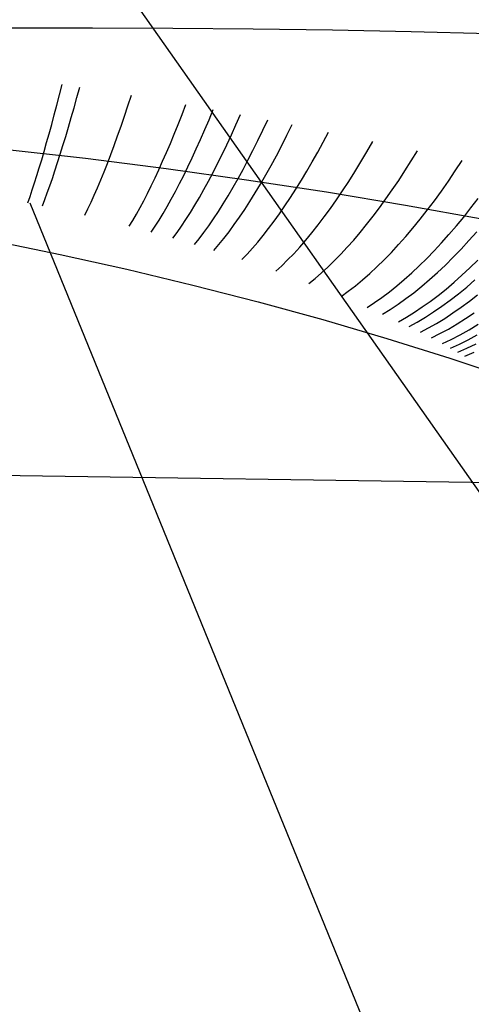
# Model space of a CAD drawing. Header units: millimetres. Extents: x 119 to 175.9, y -203.1 to -153.8.
# Tile 222 of 256: x 172.108 to 172.222, y -198.3 to -198.052. Entities that reach past the tile are written whole.
import ezdxf

# ---------------------------------------------------------------- set-up
doc = ezdxf.new("R2010")
doc.units = ezdxf.units.MM
doc.header["$MEASUREMENT"] = 0
doc.layers.add('Livello 03', color=5, linetype='Continuous', true_color=0x0000ff)

msp = doc.modelspace()

# ---------------------------------------------------------------- linework, layer by layer
at = {"layer": 'Livello 03'}
for p, q in [((172.13615, -198.04626, 50.55501), (172.22875, -198.17815, 50.81783)), ((172.1262, -198.05371, 44.97489), (172.10584, -198.05373, 44.97233)), ((172.14646, -198.05379, 44.97814), (172.1262, -198.05371, 44.97489)), ((172.16661, -198.05398, 44.98207), (172.14646, -198.05379, 44.97814)), ((172.1866, -198.05428, 44.98669), (172.16661, -198.05398, 44.98207)), ((172.20642, -198.05469, 44.99198), (172.1866, -198.05428, 44.98669)), ((172.22605, -198.0552, 44.99794), (172.20642, -198.05469, 44.99198)), ((172.11791, -198.07057, 44.94635), (172.11858, -198.06797, 44.9445)), ((172.1223, -198.07123, 44.94658), (172.12302, -198.06862, 44.94473)), ((172.11725, -198.07311, 44.94829), (172.11791, -198.07057, 44.94635)), ((172.12158, -198.07379, 44.94852), (172.1223, -198.07123, 44.94658)), ((172.13514, -198.07331, 44.94758), (172.13602, -198.07065, 44.94572)), ((172.11659, -198.07558, 44.95032), (172.11725, -198.07311, 44.94829)), ((172.12087, -198.07627, 44.95055), (172.12158, -198.07379, 44.94852)), ((172.13426, -198.07591, 44.94952), (172.13514, -198.07331, 44.94758)), ((172.14875, -198.07553, 44.94903), (172.14973, -198.07299, 44.94731)), ((172.15553, -198.0768, 44.95002), (172.15659, -198.07423, 44.94831)), ((172.11594, -198.07799, 44.95243), (172.11659, -198.07558, 44.95032)), ((172.12017, -198.07869, 44.95267), (172.12087, -198.07627, 44.95055)), ((172.13339, -198.07844, 44.95156), (172.13426, -198.07591, 44.94952)), ((172.14777, -198.07801, 44.95083), (172.14875, -198.07553, 44.94903)), ((172.15446, -198.07931, 44.95182), (172.15553, -198.0768, 44.95002)), ((172.1623, -198.07811, 44.95115), (172.16345, -198.07551, 44.94944)), ((172.16906, -198.07947, 44.95242), (172.17029, -198.07683, 44.95072)), ((172.1153, -198.08032, 44.95462), (172.11594, -198.07799, 44.95243)), ((172.11947, -198.08104, 44.95486), (172.12017, -198.07869, 44.95267)), ((172.13252, -198.08089, 44.95369), (172.13339, -198.07844, 44.95156)), ((172.14679, -198.08043, 44.95272), (172.14777, -198.07801, 44.95083)), ((172.1534, -198.08175, 44.95371), (172.15446, -198.07931, 44.95182)), ((172.16115, -198.08065, 44.95294), (172.1623, -198.07811, 44.95115)), ((172.17513, -198.08072, 44.95367), (172.17645, -198.07805, 44.95199)), ((172.11466, -198.08258, 44.95688), (172.1153, -198.08032, 44.95462)), ((172.11878, -198.08331, 44.95714), (172.11947, -198.08104, 44.95486)), ((172.13166, -198.08327, 44.9559), (172.13252, -198.08089, 44.95369)), ((172.14581, -198.08278, 44.95469), (172.14679, -198.08043, 44.95272)), ((172.15233, -198.08413, 44.95568), (172.1534, -198.08175, 44.95371)), ((172.15999, -198.08313, 44.95483), (172.16115, -198.08065, 44.95294)), ((172.16782, -198.08204, 44.9542), (172.16906, -198.07947, 44.95242)), ((172.17381, -198.08333, 44.95545), (172.17513, -198.08072, 44.95367)), ((172.18423, -198.08247, 44.95564), (172.18557, -198.07991, 44.95409)), ((172.10399, -198.0842, 44.97746), (172.12441, -198.08652, 44.97897)), ((172.11403, -198.08477, 44.95923), (172.11466, -198.08258, 44.95688)), ((172.11809, -198.0855, 44.95949), (172.11878, -198.08331, 44.95714)), ((172.1308, -198.08557, 44.9582), (172.13166, -198.08327, 44.9559)), ((172.14484, -198.08506, 44.95675), (172.14581, -198.08278, 44.95469)), ((172.15127, -198.08644, 44.95774), (172.15233, -198.08413, 44.95568)), ((172.15884, -198.08553, 44.9568), (172.15999, -198.08313, 44.95483)), ((172.16658, -198.08455, 44.95608), (172.16782, -198.08204, 44.9542)), ((172.17248, -198.08586, 44.95732), (172.17381, -198.08333, 44.95545)), ((172.18287, -198.08496, 44.95728), (172.18423, -198.08247, 44.95564)), ((172.19524, -198.08487, 44.95852), (172.19673, -198.08225, 44.95701)), ((172.11342, -198.08687, 44.96165), (172.11403, -198.08477, 44.95923)), ((172.11742, -198.08761, 44.96192), (172.11809, -198.0855, 44.95949)), ((172.12441, -198.08652, 44.97897), (172.14475, -198.0891, 44.98114)), ((172.12995, -198.0878, 44.96058), (172.1308, -198.08557, 44.9582)), ((172.14386, -198.08728, 44.95888), (172.14484, -198.08506, 44.95675)), ((172.15021, -198.08867, 44.95987), (172.15127, -198.08644, 44.95774)), ((172.15769, -198.08786, 44.95886), (172.15884, -198.08553, 44.9568)), ((172.16533, -198.08698, 44.95805), (172.16658, -198.08455, 44.95608)), ((172.17115, -198.08832, 44.95929), (172.17248, -198.08586, 44.95732)), ((172.1815, -198.08739, 44.95901), (172.18287, -198.08496, 44.95728)), ((172.19373, -198.08744, 44.96013), (172.19524, -198.08487, 44.95852)), ((172.20639, -198.0872, 44.96172), (172.20795, -198.08465, 44.96034)), ((172.11221, -198.09083, 44.96669), (172.11281, -198.08889, 44.96414)), ((172.11281, -198.08889, 44.96414), (172.11342, -198.08687, 44.96165)), ((172.11676, -198.08964, 44.96442), (172.11742, -198.08761, 44.96192)), ((172.12911, -198.08993, 44.96303), (172.12995, -198.0878, 44.96058)), ((172.1429, -198.08942, 44.96108), (172.14386, -198.08728, 44.95888)), ((172.14475, -198.0891, 44.98114), (172.16497, -198.09192, 44.98397)), ((172.14915, -198.09083, 44.96209), (172.15021, -198.08867, 44.95987)), ((172.15653, -198.09012, 44.961), (172.15769, -198.08786, 44.95886)), ((172.16408, -198.08934, 44.96011), (172.16533, -198.08698, 44.95805)), ((172.16982, -198.09071, 44.96135), (172.17115, -198.08832, 44.95929)), ((172.18013, -198.08976, 44.96082), (172.1815, -198.08739, 44.95901)), ((172.19221, -198.08993, 44.96184), (172.19373, -198.08744, 44.96013)), ((172.20482, -198.08969, 44.96319), (172.20639, -198.0872, 44.96172)), ((172.21748, -198.08971, 44.96542), (172.2192, -198.08707, 44.9641)), ((172.11163, -198.09269, 44.96932), (172.11221, -198.09083, 44.96669)), ((172.11547, -198.09344, 44.96963), (172.11611, -198.09158, 44.96699)), ((172.11611, -198.09158, 44.96699), (172.11676, -198.08964, 44.96442)), ((172.12828, -198.09198, 44.96556), (172.12911, -198.08993, 44.96303)), ((172.14098, -198.09347, 44.96571), (172.14194, -198.09148, 44.96336)), ((172.14194, -198.09148, 44.96336), (172.1429, -198.08942, 44.96108)), ((172.1481, -198.09291, 44.96438), (172.14915, -198.09083, 44.96209)), ((172.15539, -198.0923, 44.96322), (172.15653, -198.09012, 44.961)), ((172.16159, -198.09382, 44.96448), (172.16284, -198.09162, 44.96225)), ((172.16284, -198.09162, 44.96225), (172.16408, -198.08934, 44.96011)), ((172.16849, -198.09301, 44.96349), (172.16982, -198.09071, 44.96135)), ((172.17876, -198.09205, 44.96272), (172.18013, -198.08976, 44.96082)), ((172.19068, -198.09236, 44.96363), (172.19221, -198.08993, 44.96184)), ((172.20324, -198.09212, 44.96475), (172.20482, -198.08969, 44.96319)), ((172.21575, -198.09229, 44.96684), (172.21748, -198.08971, 44.96542)), ((172.11106, -198.09445, 44.972), (172.11163, -198.09269, 44.96932)), ((172.11484, -198.09521, 44.97233), (172.11547, -198.09344, 44.96963)), ((172.12665, -198.09582, 44.97084), (172.12746, -198.09394, 44.96817)), ((172.12746, -198.09394, 44.96817), (172.12828, -198.09198, 44.96556)), ((172.14003, -198.09537, 44.96813), (172.14098, -198.09347, 44.96571)), ((172.14705, -198.09491, 44.96674), (172.1481, -198.09291, 44.96438)), ((172.15424, -198.0944, 44.96552), (172.15539, -198.0923, 44.96322)), ((172.16035, -198.09594, 44.96679), (172.16159, -198.09382, 44.96448)), ((172.16497, -198.09192, 44.98397), (172.18505, -198.095, 44.98746)), ((172.16715, -198.09523, 44.96572), (172.16849, -198.09301, 44.96349)), ((172.17738, -198.09428, 44.9647), (172.17876, -198.09205, 44.96272)), ((172.18914, -198.09471, 44.96552), (172.19068, -198.09236, 44.96363)), ((172.20164, -198.09448, 44.9664), (172.20324, -198.09212, 44.96475)), ((172.21399, -198.0948, 44.96836), (172.21575, -198.09229, 44.96684)), ((172.10996, -198.09772, 44.97755), (172.1105, -198.09613, 44.97475)), ((172.1105, -198.09613, 44.97475), (172.11106, -198.09445, 44.972)), ((172.11422, -198.09689, 44.97509), (172.11484, -198.09521, 44.97233)), ((172.12586, -198.09759, 44.97358), (172.12665, -198.09582, 44.97084)), ((172.1391, -198.0972, 44.97062), (172.14003, -198.09537, 44.96813)), ((172.14602, -198.09683, 44.96917), (172.14705, -198.09491, 44.96674)), ((172.15197, -198.09834, 44.97034), (172.1531, -198.09641, 44.9679)), ((172.1531, -198.09641, 44.9679), (172.15424, -198.0944, 44.96552)), ((172.15912, -198.09797, 44.96917), (172.16035, -198.09594, 44.96679)), ((172.16582, -198.09737, 44.96804), (172.16715, -198.09523, 44.96572)), ((172.17463, -198.0985, 44.9689), (172.17601, -198.09643, 44.96676)), ((172.17601, -198.09643, 44.96676), (172.17738, -198.09428, 44.9647)), ((172.18505, -198.095, 44.98746), (172.20497, -198.09832, 44.9916)), ((172.1876, -198.09698, 44.96749), (172.18914, -198.09471, 44.96552)), ((172.20003, -198.09677, 44.96813), (172.20164, -198.09448, 44.9664)), ((172.21222, -198.09724, 44.96997), (172.21399, -198.0948, 44.96836)), ((172.22143, -198.09901, 44.97287), (172.22324, -198.09662, 44.9714)), ((172.96265, -200.18785, 48.50098), (172.1105, -198.09783, 44.9776)), ((172.11362, -198.09848, 44.9779), (172.11422, -198.09689, 44.97509)), ((172.12507, -198.09928, 44.97639), (172.12586, -198.09759, 44.97358)), ((172.13725, -198.10059, 44.97577), (172.13817, -198.09894, 44.97316)), ((172.13817, -198.09894, 44.97316), (172.1391, -198.0972, 44.97062)), ((172.14397, -198.10041, 44.97424), (172.14499, -198.09866, 44.97168)), ((172.14499, -198.09866, 44.97168), (172.14602, -198.09683, 44.96917)), ((172.15084, -198.10019, 44.97286), (172.15197, -198.09834, 44.97034)), ((172.15789, -198.09992, 44.97163), (172.15912, -198.09797, 44.96917)), ((172.1645, -198.09942, 44.97043), (172.16582, -198.09737, 44.96804)), ((172.17325, -198.10049, 44.97112), (172.17463, -198.0985, 44.9689)), ((172.18451, -198.10129, 44.97169), (172.18606, -198.09918, 44.96955)), ((172.18606, -198.09918, 44.96955), (172.1876, -198.09698, 44.96749)), ((172.1968, -198.10114, 44.97184), (172.19842, -198.09899, 44.96995)), ((172.19842, -198.09899, 44.96995), (172.20003, -198.09677, 44.96813)), ((172.20497, -198.09832, 44.9916), (172.22469, -198.10188, 44.99639)), ((172.21044, -198.0996, 44.97167), (172.21222, -198.09724, 44.96997)), ((172.2196, -198.10132, 44.97442), (172.22143, -198.09901, 44.97287)), ((172.1243, -198.10086, 44.97925), (172.12507, -198.09928, 44.97639)), ((172.13634, -198.10216, 44.97844), (172.13725, -198.10059, 44.97577)), ((172.14296, -198.10207, 44.97687), (172.14397, -198.10041, 44.97424)), ((172.14973, -198.10194, 44.97544), (172.15084, -198.10019, 44.97286)), ((172.15666, -198.10177, 44.97417), (172.15789, -198.09992, 44.97163)), ((172.16186, -198.10324, 44.97545), (172.16318, -198.10138, 44.9729)), ((172.16318, -198.10138, 44.9729), (172.1645, -198.09942, 44.97043)), ((172.17188, -198.1024, 44.9734), (172.17325, -198.10049, 44.97112)), ((172.18297, -198.10332, 44.97392), (172.18451, -198.10129, 44.97169)), ((172.19517, -198.10321, 44.97382), (172.1968, -198.10114, 44.97184)), ((172.20865, -198.10189, 44.97346), (172.21044, -198.0996, 44.97167)), ((172.21776, -198.10357, 44.97606), (172.2196, -198.10132, 44.97442)), ((172.13545, -198.10363, 44.98116), (172.13634, -198.10216, 44.97844)), ((172.14097, -198.10511, 44.9823), (172.14196, -198.10364, 44.97956)), ((172.14196, -198.10364, 44.97956), (172.14296, -198.10207, 44.97687)), ((172.14753, -198.10518, 44.9808), (172.14863, -198.10361, 44.97809)), ((172.14863, -198.10361, 44.97809), (172.14973, -198.10194, 44.97544)), ((172.15425, -198.10521, 44.97944), (172.15545, -198.10354, 44.97677)), ((172.15545, -198.10354, 44.97677), (172.15666, -198.10177, 44.97417)), ((172.16056, -198.10502, 44.97807), (172.16186, -198.10324, 44.97545)), ((172.17051, -198.10423, 44.97576), (172.17188, -198.1024, 44.9734)), ((172.18142, -198.10526, 44.97622), (172.18297, -198.10332, 44.97392)), ((172.19355, -198.10521, 44.97588), (172.19517, -198.10321, 44.97382)), ((172.20503, -198.10623, 44.97731), (172.20684, -198.1041, 44.97534)), ((172.20684, -198.1041, 44.97534), (172.20865, -198.10189, 44.97346)), ((172.2159, -198.10574, 44.97778), (172.21776, -198.10357, 44.97606)), ((172.14645, -198.10666, 44.98357), (172.14753, -198.10518, 44.9808)), ((172.15306, -198.10678, 44.98217), (172.15425, -198.10521, 44.97944)), ((172.15927, -198.10669, 44.98075), (172.16056, -198.10502, 44.97807)), ((172.1678, -198.10762, 44.98068), (172.16915, -198.10597, 44.97819)), ((172.16915, -198.10597, 44.97819), (172.17051, -198.10423, 44.97576)), ((172.17989, -198.10712, 44.97859), (172.18142, -198.10526, 44.97622)), ((172.19192, -198.10712, 44.97801), (172.19355, -198.10521, 44.97588)), ((172.20322, -198.10827, 44.97936), (172.20503, -198.10623, 44.97731)), ((172.21404, -198.10784, 44.97959), (172.2159, -198.10574, 44.97778)), ((172.22091, -198.10726, 44.97982), (172.22287, -198.10505, 44.97811)), ((172.10119, -198.1073, 44.99636), (172.11807, -198.11075, 44.99809)), ((172.15188, -198.10826, 44.98496), (172.15306, -198.10678, 44.98217)), ((172.15672, -198.10974, 44.98631), (172.15798, -198.10827, 44.9835)), ((172.15798, -198.10827, 44.9835), (172.15927, -198.10669, 44.98075)), ((172.16645, -198.10919, 44.98323), (172.1678, -198.10762, 44.98068)), ((172.17683, -198.11055, 44.98355), (172.17835, -198.10888, 44.98104)), ((172.17835, -198.10888, 44.98104), (172.17989, -198.10712, 44.97859)), ((172.18867, -198.11069, 44.98248), (172.19029, -198.10895, 44.98021)), ((172.19029, -198.10895, 44.98021), (172.19192, -198.10712, 44.97801)), ((172.2014, -198.11023, 44.98149), (172.20322, -198.10827, 44.97936)), ((172.21217, -198.10985, 44.98148), (172.21404, -198.10784, 44.97959)), ((172.21895, -198.10939, 44.98161), (172.22091, -198.10726, 44.97982)), ((172.11807, -198.11075, 44.99809), (172.13483, -198.11447, 45.00034)), ((172.1638, -198.11204, 44.98851), (172.16512, -198.11066, 44.98584)), ((172.16512, -198.11066, 44.98584), (172.16645, -198.10919, 44.98323)), ((172.17531, -198.11212, 44.98614), (172.17683, -198.11055, 44.98355)), ((172.18705, -198.11235, 44.98482), (172.18867, -198.11069, 44.98248)), ((172.19958, -198.11209, 44.9837), (172.2014, -198.11023, 44.98149)), ((172.21029, -198.11179, 44.98344), (172.21217, -198.10985, 44.98148)), ((172.21499, -198.11341, 44.98545), (172.21697, -198.11144, 44.98349)), ((172.21697, -198.11144, 44.98349), (172.21895, -198.10939, 44.98161)), ((172.17231, -198.11498, 44.99149), (172.17381, -198.1136, 44.98878)), ((172.17381, -198.1136, 44.98878), (172.17531, -198.11212, 44.98614)), ((172.18384, -198.1154, 44.98969), (172.18544, -198.11392, 44.98723)), ((172.18544, -198.11392, 44.98723), (172.18705, -198.11235, 44.98482)), ((172.19596, -198.11555, 44.98834), (172.19777, -198.11387, 44.98599)), ((172.19777, -198.11387, 44.98599), (172.19958, -198.11209, 44.9837)), ((172.20653, -198.11541, 44.9876), (172.20841, -198.11364, 44.98549)), ((172.20841, -198.11364, 44.98549), (172.21029, -198.11179, 44.98344)), ((172.21301, -198.11528, 44.98749), (172.21499, -198.11341, 44.98545)), ((172.22115, -198.11413, 44.98667), (172.22314, -198.11219, 44.98486)), ((172.13483, -198.11447, 45.00034), (172.15145, -198.11845, 45.00311)), ((172.18224, -198.11678, 44.99222), (172.18384, -198.1154, 44.98969)), ((172.19415, -198.11714, 44.99077), (172.19596, -198.11555, 44.98834)), ((172.20465, -198.11708, 44.98979), (172.20653, -198.11541, 44.9876)), ((172.21102, -198.11707, 44.9896), (172.21301, -198.11528, 44.98749)), ((172.21716, -198.11776, 44.99051), (172.21915, -198.11599, 44.98855)), ((172.21915, -198.11599, 44.98855), (172.22115, -198.11413, 44.98667)), ((172.15145, -198.11845, 45.00311), (172.16791, -198.12268, 45.0064)), ((172.18066, -198.11807, 44.9948), (172.18224, -198.11678, 44.99222)), ((172.19057, -198.12002, 44.99582), (172.19235, -198.11863, 44.99327)), ((172.19235, -198.11863, 44.99327), (172.19415, -198.11714, 44.99077)), ((172.2009, -198.12017, 44.99437), (172.20277, -198.11867, 44.99205)), ((172.20277, -198.11867, 44.99205), (172.20465, -198.11708, 44.98979)), ((172.20704, -198.12037, 44.99406), (172.20903, -198.11877, 44.99179)), ((172.20903, -198.11877, 44.99179), (172.21102, -198.11707, 44.9896)), ((172.21516, -198.11945, 44.99254), (172.21716, -198.11776, 44.99051)), ((172.21826, -198.12066, 44.99406), (172.22035, -198.11896, 44.99204)), ((172.22035, -198.11896, 44.99204), (172.22243, -198.11717, 44.99008)), ((172.18879, -198.12131, 44.99844), (172.19057, -198.12002, 44.99582)), ((172.19904, -198.12157, 44.99675), (172.2009, -198.12017, 44.99437)), ((172.20506, -198.12187, 44.99639), (172.20704, -198.12037, 44.99406)), ((172.21116, -198.12256, 44.9968), (172.21315, -198.12105, 44.99463)), ((172.21315, -198.12105, 44.99463), (172.21516, -198.11945, 44.99254)), ((172.21618, -198.12228, 44.99616), (172.21826, -198.12066, 44.99406)), ((172.22104, -198.12253, 44.99643), (172.22311, -198.12092, 44.99448)), ((172.16791, -198.12268, 45.0064), (172.18419, -198.12717, 45.0102)), ((172.19534, -198.12409, 45.00171), (172.19718, -198.12288, 44.9992)), ((172.19718, -198.12288, 44.9992), (172.19904, -198.12157, 44.99675)), ((172.20113, -198.12459, 45.00125), (172.20309, -198.12328, 44.99879)), ((172.20309, -198.12328, 44.99879), (172.20506, -198.12187, 44.99639)), ((172.20718, -198.12531, 45.00132), (172.20916, -198.12398, 44.99903)), ((172.20916, -198.12398, 44.99903), (172.21116, -198.12256, 44.9968)), ((172.21202, -198.12523, 45.00057), (172.2141, -198.1238, 44.99833)), ((172.2141, -198.1238, 44.99833), (172.21618, -198.12228, 44.99616)), ((172.21897, -198.12405, 44.99844), (172.22104, -198.12253, 44.99643)), ((172.19918, -198.1258, 45.00377), (172.20113, -198.12459, 45.00125)), ((172.2052, -198.12654, 45.00367), (172.20718, -198.12531, 45.00132)), ((172.20995, -198.12656, 45.00287), (172.21202, -198.12523, 45.00057)), ((172.21483, -198.12684, 45.00266), (172.2169, -198.12549, 45.00052)), ((172.2169, -198.12549, 45.00052), (172.21897, -198.12405, 44.99844)), ((172.22009, -198.12691, 45.00232), (172.22226, -198.12546, 45.00024)), ((172.18419, -198.12717, 45.0102), (172.20027, -198.1319, 45.01451)), ((172.20323, -198.12768, 45.00608), (172.2052, -198.12654, 45.00367)), ((172.20585, -198.12893, 45.00765), (172.20789, -198.1278, 45.00523)), ((172.20789, -198.1278, 45.00523), (172.20995, -198.12656, 45.00287)), ((172.21073, -198.12926, 45.00712), (172.21278, -198.1281, 45.00486)), ((172.21278, -198.1281, 45.00486), (172.21483, -198.12684, 45.00266)), ((172.21577, -198.12953, 45.00668), (172.21793, -198.12826, 45.00447)), ((172.21793, -198.12826, 45.00447), (172.22009, -198.12691, 45.00232)), ((172.221, -198.12971, 45.00633), (172.22327, -198.12834, 45.00418)), ((172.20869, -198.13034, 45.00944), (172.21073, -198.12926, 45.00712)), ((172.21149, -198.13177, 45.01128), (172.21363, -198.13069, 45.00895)), ((172.21363, -198.13069, 45.00895), (172.21577, -198.12953, 45.00668)), ((172.21648, -198.13215, 45.01083), (172.21873, -198.13098, 45.00855)), ((172.21873, -198.13098, 45.00855), (172.221, -198.12971, 45.00633)), ((172.22076, -198.13222, 45.01023), (172.22299, -198.13102, 45.00811)), ((172.20027, -198.1319, 45.01451), (172.21614, -198.13687, 45.01933)), ((172.21423, -198.13321, 45.01317), (172.21648, -198.13215, 45.01083)), ((172.21631, -198.13434, 45.01466), (172.21853, -198.13333, 45.01242)), ((172.21853, -198.13333, 45.01242), (172.22076, -198.13222, 45.01023)), ((172.22039, -198.13433, 45.01374), (172.2227, -198.13322, 45.01155)), ((172.21809, -198.13534, 45.01599), (172.22039, -198.13433, 45.01374)), ((172.21986, -198.13634, 45.01735), (172.22224, -198.13534, 45.01509)), ((172.21614, -198.13687, 45.01933), (172.23178, -198.14208, 45.02464)), ((172.24315, -198.16854, 45.06917), (171.61504, -198.15913, 45.22468))]:
    msp.add_line(p, q, dxfattribs=at)

doc.saveas('drawing.dxf')
